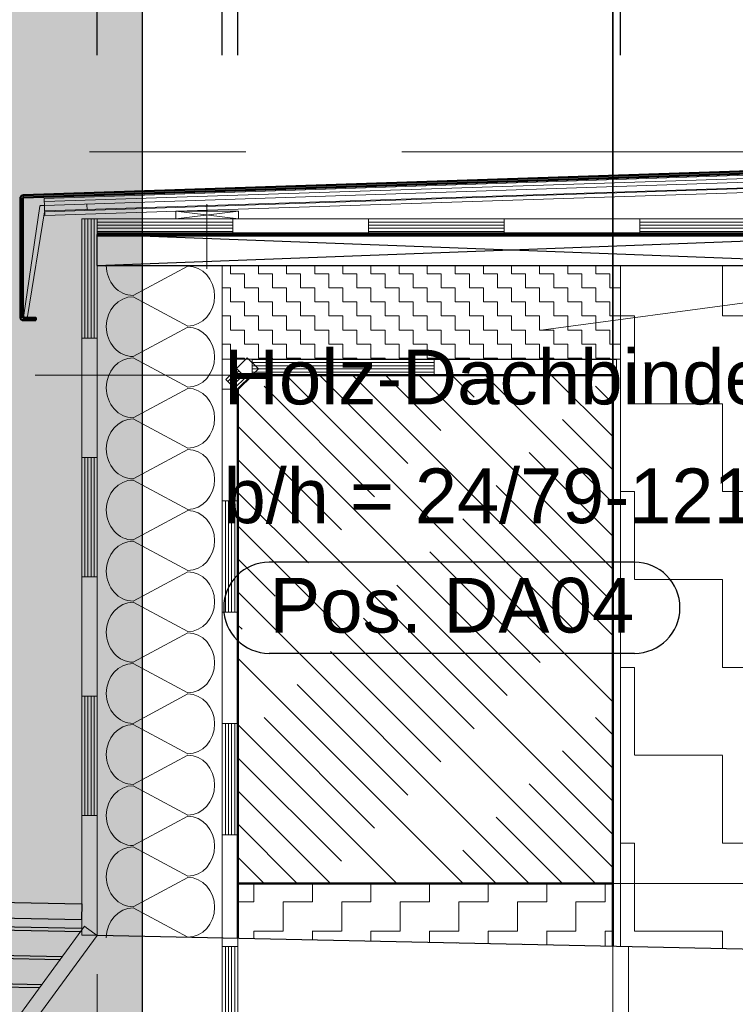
# Model space of a CAD drawing. Header units: metres. Extents: x 1314 to 1415, y -87 to -52.
# Tile 191 of 256: x 1396.8 to 1397.258, y -70.191 to -69.56. Entities that reach past the tile are written whole.
import ezdxf

# ---------------------------------------------------------------- set-up
doc = ezdxf.new("R2010")
doc.units = ezdxf.units.M
doc.header["$PDMODE"] = 65
for name, pattern in [('AUSGEZOGEN', [0]), ('STRICHPUNKT2_S5', [0.5, 0.35, -0.05, 0.05, -0.05]), ('VERDECKT2_S2', [0.15, 0.1, -0.05])]:
    doc.linetypes.add(name, pattern=pattern)
for name, color, linetype, lineweight in [('XR$11$Allgemein', 4, 'AUSGEZOGEN', 13), ('XR$11$Text 1_50', 3, 'AUSGEZOGEN', 18), ('XR$7$Achsen', 4, 'AUSGEZOGEN', 13), ('XR$7$Allgemein', 4, 'AUSGEZOGEN', 13), ('XR$7$Design', 4, 'AUSGEZOGEN', 13), ('XR$7$Heizung', 4, 'AUSGEZOGEN', 13), ('XR$7$Maßlinie 1_100', 7, 'AUSGEZOGEN', 25), ('XR$7$Maßlinie 1_50', 7, 'AUSGEZOGEN', 25), ('XR$7$Muster', 4, 'AUSGEZOGEN', 13), ('XR$7$Wand', 1, 'AUSGEZOGEN', 50)]:
    doc.layers.add(name, color=color, linetype=linetype, lineweight=lineweight)
for name, color, linetype in [('XR$7$_46645', 7, 'Continuous'), ('XR$7$_46646', 7, 'Continuous'), ('XR$7$_46648', 7, 'Continuous')]:
    doc.layers.add(name, color=color, linetype=linetype)
doc.styles.add('ARIAL', font='arial.ttf')
doc.dimstyles.new('DIMSTYLE_31', dxfattribs={"dimtxt": 0.025, "dimasz": 0.02, "dimexe": 0, "dimexo": 1e-06, "dimgap": 0.0125, "dimtad": 2, "dimdec": 1, "dimlfac": 100, "dimrnd": 0.5, "dimzin": 4, "dimdsep": 46, "dimtxsty": 'ARIAL', "dimblk1": 'ALL_ML_KREIS', "dimblk2": 'ALL_ML_KREIS', "dimsah": 1, "dimcen": 0, "dimse1": 1, "dimse2": 1, "dimclrd": 7, "dimclre": 7, "dimclrt": 7, "dimadec": 0, "dimazin": 0, "dimtfac": 1, "dimtdec": 0, "dimtix": 1, "dimtmove": 2, "dimatfit": 3, "dimfxl": 0, "dimtzin": 0, "dimlwd": 0, "dimlwe": 25, "dimarcsym": 0})
doc.dimstyles.new('DIMSTYLE_33', dxfattribs={"dimtxt": 0.035, "dimasz": 0.03, "dimexe": 0, "dimexo": 0, "dimgap": 0.0175, "dimtad": 2, "dimdec": 1, "dimlfac": 100, "dimrnd": 0.5, "dimzin": 4, "dimdsep": 46, "dimtxsty": 'ARIAL', "dimblk1": 'ALL_ML_STRICH', "dimblk2": 'ALL_ML_STRICH', "dimsah": 1, "dimcen": 0, "dimclrd": 3, "dimclre": 3, "dimclrt": 3, "dimadec": 0, "dimazin": 0, "dimtfac": 1, "dimtdec": 0, "dimtix": 1, "dimtmove": 2, "dimatfit": 3, "dimfxl": 0, "dimtvp": 1.2, "dimtzin": 0, "dimlwd": 0, "dimlwe": 25, "dimarcsym": 0})
doc.dimstyles.new('DIMSTYLE_34', dxfattribs={"dimtxt": 0.035, "dimasz": 0.03, "dimexe": 0, "dimexo": 0, "dimgap": 0.0175, "dimtad": 2, "dimdec": 1, "dimlfac": 100, "dimrnd": 0.5, "dimzin": 4, "dimdsep": 46, "dimtxsty": 'ARIAL', "dimblk1": 'ALL_ML_STRICH', "dimblk2": 'ALL_ML_STRICH', "dimsah": 1, "dimcen": 0, "dimclrd": 3, "dimclre": 3, "dimclrt": 3, "dimadec": 0, "dimazin": 0, "dimtfac": 1, "dimtdec": 0, "dimtix": 1, "dimtmove": 2, "dimatfit": 3, "dimfxl": 0, "dimtvp": 1.2, "dimtzin": 0, "dimlwd": 0, "dimlwe": 25, "dimarcsym": 0})
doc.dimstyles.new('DIMSTYLE_35', dxfattribs={"dimtxt": 0.035, "dimasz": 0.03, "dimexe": 0, "dimexo": 0, "dimgap": 0.0175, "dimtad": 2, "dimdec": 1, "dimlfac": 100, "dimrnd": 0.5, "dimzin": 4, "dimdsep": 46, "dimtxsty": 'ARIAL', "dimblk1": 'ALL_ML_STRICH', "dimblk2": 'ALL_ML_STRICH', "dimsah": 1, "dimcen": 0, "dimclrd": 3, "dimclre": 3, "dimclrt": 3, "dimadec": 0, "dimazin": 0, "dimtfac": 1, "dimtdec": 0, "dimtix": 1, "dimtmove": 2, "dimatfit": 3, "dimfxl": 0, "dimtzin": 0, "dimlwd": 0, "dimlwe": 25, "dimarcsym": 0})
doc.dimstyles.new('DIMSTYLE_36', dxfattribs={"dimtxt": 0.035, "dimasz": 0.03, "dimexe": 0, "dimexo": 0, "dimgap": 0.0175, "dimtad": 2, "dimdec": 1, "dimlfac": 100, "dimrnd": 0.5, "dimzin": 4, "dimdsep": 46, "dimtxsty": 'ARIAL', "dimblk1": 'ALL_ML_STRICH', "dimblk2": 'ALL_ML_STRICH', "dimsah": 1, "dimcen": 0, "dimclrd": 3, "dimclre": 3, "dimclrt": 3, "dimadec": 0, "dimazin": 0, "dimtfac": 1, "dimtdec": 0, "dimtix": 1, "dimtmove": 2, "dimatfit": 3, "dimfxl": 0, "dimtzin": 0, "dimlwd": 0, "dimlwe": 25, "dimarcsym": 0})
doc.dimstyles.new('DIMSTYLE_39', dxfattribs={"dimtxt": 0.035, "dimasz": 0.03, "dimexe": 0, "dimexo": 0, "dimgap": 0.0175, "dimtad": 2, "dimdec": 1, "dimlfac": 100, "dimrnd": 1, "dimzin": 4, "dimdsep": 46, "dimtxsty": 'ARIAL', "dimblk1": 'ALL_ML_STRICH', "dimblk2": 'ALL_ML_STRICH', "dimsah": 1, "dimcen": 0, "dimclrd": 3, "dimclre": 3, "dimclrt": 3, "dimadec": 0, "dimazin": 0, "dimtfac": 1, "dimtdec": 0, "dimtix": 1, "dimtmove": 2, "dimatfit": 3, "dimfxl": 0, "dimtzin": 0, "dimlwd": 0, "dimlwe": 25, "dimarcsym": 0})

# ---------------------------------------------------------------- blocks, each defined once
blk = doc.blocks.new('MUSTERELEMENT_119')
at = {"layer": 'XR$7$Design', "color": 4, "linetype": 'AUSGEZOGEN', "lineweight": 13, "transparency": 33554687}
for p, q in [((1396.94584, -69.77675), (1396.94584, -69.77675)), ((1396.95291, -69.78382), (1396.94584, -69.77675)), ((1396.95291, -69.78382), (1396.94584, -69.77675)), ((1396.94601, -69.79073), (1396.93894, -69.78365)), ((1396.93911, -69.79763), (1396.95291, -69.78382)), ((1396.94726, -69.77817), (1396.94726, -69.77817)), ((1396.94867, -69.77958), (1396.94867, -69.77958)), ((1396.9515, -69.78241), (1396.9515, -69.78241)), ((1396.95291, -69.78382), (1396.95291, -69.78382))]:
    blk.add_line(p, q, dxfattribs=at)
for points in [[(1396.93204, -69.79056), (1396.93204, -69.79056), (1396.94584, -69.77675)], [(1396.93911, -69.79763), (1396.93911, -69.79763), (1396.93204, -69.79056)], [(1396.93346, -69.79197), (1396.93346, -69.79197), (1396.94036, -69.78507)], [(1396.93487, -69.79338), (1396.93487, -69.79338), (1396.94177, -69.78648)], [(1396.93628, -69.7948), (1396.93628, -69.7948), (1396.94319, -69.7879)], [(1396.9377, -69.79621), (1396.9377, -69.79621), (1396.9446, -69.78931)]]:
    blk.add_lwpolyline(points, dxfattribs=at)
blk = doc.blocks.new('MUSTERELEMENT_120')
at = {"layer": 'XR$7$Design', "color": 4, "linetype": 'AUSGEZOGEN', "lineweight": 13, "transparency": 33554687}
for p, q in [((1396.94887, -69.77787), (1397.18213, -69.77787)), ((1396.94887, -69.77787), (1396.94887, -69.78787)), ((1397.0655, -69.77787), (1397.0655, -69.78787)), ((1397.18213, -69.77787), (1397.18213, -69.77787)), ((1397.18213, -69.77787), (1397.18213, -69.78787)), ((1397.18213, -69.77787), (1397.18213, -69.78787)), ((1396.94887, -69.77987), (1397.0655, -69.77987)), ((1396.94887, -69.78187), (1397.0655, -69.78187)), ((1396.94887, -69.78387), (1397.0655, -69.78387)), ((1397.18213, -69.77987), (1397.18213, -69.77987)), ((1397.18213, -69.78187), (1397.18213, -69.78187)), ((1397.18213, -69.78387), (1397.18213, -69.78387)), ((1396.94887, -69.78587), (1397.0655, -69.78587)), ((1396.94887, -69.78787), (1397.18213, -69.78787)), ((1397.18213, -69.78587), (1397.18213, -69.78587)), ((1397.18213, -69.78787), (1397.18213, -69.78787))]:
    blk.add_line(p, q, dxfattribs=at)
blk = doc.blocks.new('MUSTERELEMENT_121')
at = {"layer": 'XR$7$Design', "color": 4, "linetype": 'AUSGEZOGEN', "lineweight": 13, "transparency": 33554687}
for p, q in [((1396.84983, -69.68787), (1397.0235, -69.68787)), ((1396.84983, -69.68787), (1396.84983, -69.69787)), ((1396.93666, -69.68787), (1396.93666, -69.69787)), ((1397.0235, -69.68787), (1397.19717, -69.68787)), ((1397.0235, -69.68787), (1397.0235, -69.69787)), ((1397.0235, -69.68787), (1397.0235, -69.69787)), ((1397.11033, -69.68787), (1397.11033, -69.69787)), ((1397.19717, -69.68787), (1397.37083, -69.68787)), ((1397.19717, -69.68787), (1397.19717, -69.69787)), ((1397.19717, -69.68787), (1397.19717, -69.69787)), ((1396.84983, -69.68987), (1396.93666, -69.68987)), ((1396.84983, -69.69187), (1396.93666, -69.69187)), ((1396.84983, -69.69387), (1396.93666, -69.69387)), ((1396.84983, -69.69587), (1396.93666, -69.69587)), ((1397.0235, -69.68987), (1397.11033, -69.68987)), ((1397.0235, -69.69187), (1397.11033, -69.69187)), ((1397.0235, -69.69387), (1397.11033, -69.69387)), ((1397.0235, -69.69587), (1397.11033, -69.69587)), ((1397.19717, -69.68987), (1397.284, -69.68987)), ((1397.19717, -69.69187), (1397.284, -69.69187)), ((1397.19717, -69.69387), (1397.284, -69.69387)), ((1397.19717, -69.69587), (1397.284, -69.69587)), ((1396.84983, -69.69787), (1397.0235, -69.69787)), ((1397.0235, -69.69787), (1397.19717, -69.69787)), ((1397.19717, -69.69787), (1397.37083, -69.69787))]:
    blk.add_line(p, q, dxfattribs=at)
blk = doc.blocks.new('COMPLEXOBJECT_20')
at = {"layer": 'XR$7$_46645', "color": 6, "linetype": 'AUSGEZOGEN', "lineweight": 13, "transparency": 33554687}
blk.add_arc((1396.81655, -69.68359), 0.0005, 142.18209, 159.3289, dxfattribs=at)
at = {"layer": 'XR$7$_46646', "color": 6, "linetype": 'AUSGEZOGEN', "lineweight": 13, "transparency": 33554687}
for p, q in [((1396.81309, -69.67974), (1396.80276, -69.74947)), ((1396.80511, -69.75042), (1396.81608, -69.68341)), ((1396.81602, -69.67931), (1396.81354, -69.67939)), ((1396.80374, -69.75078), (1396.80466, -69.75075))]:
    blk.add_line(p, q, dxfattribs=at)
for centre, radius, start, end in [((1396.81356, -69.67989), 0.0005, 92, 162), ((1396.80371, -69.74978), 0.001, 162, 272), ((1396.80465, -69.75025), 0.0005, 272, 339.3289)]:
    blk.add_arc(centre, radius, start, end, dxfattribs=at)
blk = doc.blocks.new('COMPLEXOBJECT_21')
at = {"layer": 'XR$7$Design', "color": 52, "linetype": 'AUSGEZOGEN', "lineweight": 25, "transparency": 33554687}
for p, q in [((1396.84983, -69.69787), (1397.37083, -69.69787)), ((1396.84983, -69.7177), (1396.84983, -69.69787)), ((1397.37083, -69.7177), (1396.84983, -69.69787)), ((1396.84983, -69.7177), (1397.37083, -69.69787)), ((1396.84983, -69.7177), (1397.37083, -69.7177))]:
    blk.add_line(p, q, dxfattribs=at)
blk = doc.blocks.new('ALL_ML_KREIS')
at = {"color": 0, "linetype": 'ByBlock', "lineweight": -2}
for p, q in [((0, -0.5), (0, 0.5)), ((-1, 0), (0.5, 0))]:
    blk.add_line(p, q, dxfattribs=at)
blk.add_circle((0, 0), 0.15, dxfattribs=at)
blk = doc.blocks.new('*D284')
at = {"layer": 'DEFPOINTS', "color": 7, "linetype": 'AUSGEZOGEN', "lineweight": 25, "transparency": 33554687}
for p in [(1396.8209, -69.67278), (1396.71515, -69.75278), (1396.8209, -69.75278)]:
    blk.add_point(p, dxfattribs=at)
at = {"layer": 'XR$7$Maßlinie 1_100', "color": 7, "linetype": 'AUSGEZOGEN', "lineweight": -2, "transparency": 33554687}
blk.add_line((1396.71515, -69.75278), (1396.71515, -69.67278), dxfattribs=at)
at = {"layer": 'XR$7$Maßlinie 1_100', "color": 7, "linetype": 'AUSGEZOGEN', "lineweight": 25, "transparency": 33554687, "xscale": 0.02, "yscale": 0.02, "zscale": 0.02}
for p, rotation in [((1396.71515, -69.67278), 90), ((1396.71515, -69.75278), 270)]:
    blk.add_blockref('ALL_ML_KREIS', p, dxfattribs=dict(at, rotation=rotation))
at = {"layer": 'XR$7$Maßlinie 1_100', "color": 7, "linetype": 'AUSGEZOGEN', "lineweight": 25, "transparency": 33554687, "insert": (1396.68722, -69.71297), "char_height": 0.025, "width": 0.075, "attachment_point": 5, "rotation": 90, "style": 'ARIAL'}
blk.add_mtext('\\A1;{\\A1;{8\\H0.016500;\\S^ ;}}', dxfattribs=at)
blk = doc.blocks.new('ALL_ML_STRICH')
at = {"color": 0, "linetype": 'ByBlock', "lineweight": -2}
for p, q in [((0, -0.5), (0, 0.5)), ((-0.3, -0.3), (0.3, 0.3)), ((-1, 0), (0.5, 0))]:
    blk.add_line(p, q, dxfattribs=at)
blk = doc.blocks.new('*D286')
at = {"layer": 'DEFPOINTS', "color": 3, "linetype": 'AUSGEZOGEN', "lineweight": 25, "transparency": 33554687}
for p in [(1396.84983, -69.48315), (1396.84983, -69.76815), (1396.92983, -69.77504)]:
    blk.add_point(p, dxfattribs=at)
at = {"layer": 'XR$7$Maßlinie 1_50', "color": 3, "linetype": 'AUSGEZOGEN', "lineweight": -2, "transparency": 33554687}
for p, q in [((1396.84983, -69.58315), (1396.84983, -69.48315)), ((1396.84983, -69.48315), (1396.92983, -69.48315)), ((1396.92983, -69.58315), (1396.92983, -69.48315))]:
    blk.add_line(p, q, dxfattribs=at)
at = {"layer": 'XR$7$Maßlinie 1_50', "color": 3, "linetype": 'AUSGEZOGEN', "lineweight": 25, "transparency": 33554687, "xscale": 0.03, "yscale": 0.03, "zscale": 0.03, "rotation": 180}
blk.add_blockref('ALL_ML_STRICH', (1396.84983, -69.48315), dxfattribs=at)
at = {"layer": 'XR$7$Maßlinie 1_50', "color": 3, "linetype": 'AUSGEZOGEN', "lineweight": 25, "transparency": 33554687, "xscale": 0.03, "yscale": 0.03, "zscale": 0.03}
blk.add_blockref('ALL_ML_STRICH', (1396.92983, -69.48315), dxfattribs=at)
at = {"layer": 'XR$7$Maßlinie 1_50', "color": 3, "linetype": 'AUSGEZOGEN', "lineweight": 25, "transparency": 33554687, "insert": (1396.88956, -69.45506), "char_height": 0.035, "width": 0.105, "attachment_point": 5, "style": 'ARIAL'}
blk.add_mtext('\\A1;{\\A1;{8\\H0.023100;\\S^ ;}}', dxfattribs=at)
blk = doc.blocks.new('*D287')
at = {"layer": 'DEFPOINTS', "color": 3, "linetype": 'AUSGEZOGEN', "lineweight": 25, "transparency": 33554687}
for p in [(1396.92983, -69.48315), (1396.92983, -69.77504), (1396.93983, -69.77504)]:
    blk.add_point(p, dxfattribs=at)
at = {"layer": 'XR$7$Maßlinie 1_50', "color": 3, "linetype": 'AUSGEZOGEN', "lineweight": -2, "transparency": 33554687}
for p, q in [((1396.92983, -69.58315), (1396.92983, -69.48315)), ((1396.92983, -69.48315), (1396.93983, -69.48315)), ((1396.93983, -69.58315), (1396.93983, -69.48315))]:
    blk.add_line(p, q, dxfattribs=at)
at = {"layer": 'XR$7$Maßlinie 1_50', "color": 3, "linetype": 'AUSGEZOGEN', "lineweight": 25, "transparency": 33554687, "xscale": 0.03, "yscale": 0.03, "zscale": 0.03}
blk.add_blockref('ALL_ML_STRICH', (1396.93983, -69.48315), dxfattribs=at)
at = {"layer": 'XR$7$Maßlinie 1_50', "color": 3, "linetype": 'AUSGEZOGEN', "lineweight": 25, "transparency": 33554687, "xscale": 0.03, "yscale": 0.03, "zscale": 0.03, "rotation": 180}
blk.add_blockref('ALL_ML_STRICH', (1396.92983, -69.48315), dxfattribs=at)
at = {"layer": 'XR$7$Maßlinie 1_50', "color": 3, "linetype": 'AUSGEZOGEN', "lineweight": 25, "transparency": 33554687, "insert": (1396.93797, -69.44065), "char_height": 0.035, "width": 0.105, "attachment_point": 5, "style": 'ARIAL'}
blk.add_mtext('\\A1;{\\A1;{1\\H0.023100;\\S^ ;}}', dxfattribs=at)
blk = doc.blocks.new('*D288')
at = {"layer": 'DEFPOINTS', "color": 3, "linetype": 'AUSGEZOGEN', "lineweight": 25, "transparency": 33554687}
for p in [(1396.93983, -69.48315), (1396.93983, -69.77504), (1397.17983, -69.80402)]:
    blk.add_point(p, dxfattribs=at)
at = {"layer": 'XR$7$Maßlinie 1_50', "color": 3, "linetype": 'AUSGEZOGEN', "lineweight": -2, "transparency": 33554687}
for p, q in [((1396.93983, -69.58315), (1396.93983, -69.48315)), ((1396.93983, -69.48315), (1397.17983, -69.48315)), ((1397.17983, -69.58315), (1397.17983, -69.48315))]:
    blk.add_line(p, q, dxfattribs=at)
at = {"layer": 'XR$7$Maßlinie 1_50', "color": 3, "linetype": 'AUSGEZOGEN', "lineweight": 25, "transparency": 33554687, "xscale": 0.03, "yscale": 0.03, "zscale": 0.03, "rotation": 180}
blk.add_blockref('ALL_ML_STRICH', (1396.93983, -69.48315), dxfattribs=at)
at = {"layer": 'XR$7$Maßlinie 1_50', "color": 3, "linetype": 'AUSGEZOGEN', "lineweight": 25, "transparency": 33554687, "xscale": 0.03, "yscale": 0.03, "zscale": 0.03}
blk.add_blockref('ALL_ML_STRICH', (1397.17983, -69.48315), dxfattribs=at)
at = {"layer": 'XR$7$Maßlinie 1_50', "color": 3, "linetype": 'AUSGEZOGEN', "lineweight": 25, "transparency": 33554687, "insert": (1397.05832, -69.45565), "char_height": 0.035, "width": 0.14, "attachment_point": 5, "style": 'ARIAL'}
blk.add_mtext('\\A1;{\\A1;{24\\H0.023100;\\S^ ;}}', dxfattribs=at)
blk = doc.blocks.new('*D289')
at = {"layer": 'DEFPOINTS', "color": 3, "linetype": 'AUSGEZOGEN', "lineweight": 25, "transparency": 33554687}
for p in [(1397.17983, -69.48315), (1397.17983, -69.80402), (1397.18483, -69.80545)]:
    blk.add_point(p, dxfattribs=at)
at = {"layer": 'XR$7$Maßlinie 1_50', "color": 3, "linetype": 'AUSGEZOGEN', "lineweight": -2, "transparency": 33554687}
for p, q in [((1397.17983, -69.58315), (1397.17983, -69.48315)), ((1397.17983, -69.48315), (1397.18483, -69.48315)), ((1397.18483, -69.58315), (1397.18483, -69.48315))]:
    blk.add_line(p, q, dxfattribs=at)
at = {"layer": 'XR$7$Maßlinie 1_50', "color": 3, "linetype": 'AUSGEZOGEN', "lineweight": 25, "transparency": 33554687, "xscale": 0.03, "yscale": 0.03, "zscale": 0.03}
blk.add_blockref('ALL_ML_STRICH', (1397.18483, -69.48315), dxfattribs=at)
at = {"layer": 'XR$7$Maßlinie 1_50', "color": 3, "linetype": 'AUSGEZOGEN', "lineweight": 25, "transparency": 33554687, "xscale": 0.03, "yscale": 0.03, "zscale": 0.03, "rotation": 180}
blk.add_blockref('ALL_ML_STRICH', (1397.17983, -69.48315), dxfattribs=at)
at = {"layer": 'XR$7$Maßlinie 1_50', "color": 3, "linetype": 'AUSGEZOGEN', "lineweight": 25, "transparency": 33554687, "insert": (1397.19791, -69.44006), "char_height": 0.035, "width": 0.105, "attachment_point": 5, "style": 'ARIAL'}
blk.add_mtext('\\A1;{\\A1;{0\\H0.023100;\\S5^ ;}}', dxfattribs=at)
blk = doc.blocks.new('*D290')
at = {"layer": 'DEFPOINTS', "color": 3, "linetype": 'AUSGEZOGEN', "lineweight": 25, "transparency": 33554687}
for p in [(1397.18483, -69.48315), (1397.34483, -69.71787), (1397.18483, -69.80545)]:
    blk.add_point(p, dxfattribs=at)
at = {"layer": 'XR$7$Maßlinie 1_50', "color": 3, "linetype": 'AUSGEZOGEN', "lineweight": -2, "transparency": 33554687}
for p, q in [((1397.18483, -69.58315), (1397.18483, -69.48315)), ((1397.18483, -69.48315), (1397.34483, -69.48315)), ((1397.34483, -69.58315), (1397.34483, -69.48315))]:
    blk.add_line(p, q, dxfattribs=at)
at = {"layer": 'XR$7$Maßlinie 1_50', "color": 3, "linetype": 'AUSGEZOGEN', "lineweight": 25, "transparency": 33554687, "xscale": 0.03, "yscale": 0.03, "zscale": 0.03, "rotation": 180}
blk.add_blockref('ALL_ML_STRICH', (1397.18483, -69.48315), dxfattribs=at)
at = {"layer": 'XR$7$Maßlinie 1_50', "color": 3, "linetype": 'AUSGEZOGEN', "lineweight": 25, "transparency": 33554687, "xscale": 0.03, "yscale": 0.03, "zscale": 0.03}
blk.add_blockref('ALL_ML_STRICH', (1397.34483, -69.48315), dxfattribs=at)
at = {"layer": 'XR$7$Maßlinie 1_50', "color": 3, "linetype": 'AUSGEZOGEN', "lineweight": 25, "transparency": 33554687, "insert": (1397.26326, -69.45506), "char_height": 0.035, "width": 0.14, "attachment_point": 5, "style": 'ARIAL'}
blk.add_mtext('\\A1;{\\A1;{16\\H0.023100;\\S^ ;}}', dxfattribs=at)
blk = doc.blocks.new('MUSTERELEMENT_122')
at = {"layer": 'XR$7$Design', "color": 4, "linetype": 'AUSGEZOGEN', "lineweight": 13, "transparency": 33554687}
for p, q in [((1396.92983, -69.93953), (1396.92983, -69.79691)), ((1396.92983, -69.79691), (1396.92983, -69.79691)), ((1396.93983, -69.79691), (1396.92983, -69.79691)), ((1396.93983, -69.79691), (1396.92983, -69.79691)), ((1396.93183, -69.79691), (1396.93183, -69.79691)), ((1396.93383, -69.79691), (1396.93383, -69.79691)), ((1396.93583, -69.79691), (1396.93583, -69.79691)), ((1396.93783, -69.79691), (1396.93783, -69.79691)), ((1396.93983, -69.93953), (1396.93983, -69.79691)), ((1396.93983, -69.79691), (1396.93983, -69.79691)), ((1396.93983, -69.86822), (1396.92983, -69.86822)), ((1396.93183, -69.93953), (1396.93183, -69.86822)), ((1396.93383, -69.93953), (1396.93383, -69.86822)), ((1396.93583, -69.93953), (1396.93583, -69.86822)), ((1396.93783, -69.93953), (1396.93783, -69.86822)), ((1396.92983, -70.08216), (1396.92983, -69.93953)), ((1396.93983, -69.93953), (1396.92983, -69.93953)), ((1396.93983, -69.93953), (1396.92983, -69.93953)), ((1396.93983, -70.08216), (1396.93983, -69.93953)), ((1396.93983, -70.01085), (1396.92983, -70.01085)), ((1396.93183, -70.08216), (1396.93183, -70.01085)), ((1396.93383, -70.08216), (1396.93383, -70.01085)), ((1396.93583, -70.08216), (1396.93583, -70.01085)), ((1396.93783, -70.08216), (1396.93783, -70.01085)), ((1396.92983, -70.22479), (1396.92983, -70.08216)), ((1396.93983, -70.08216), (1396.92983, -70.08216)), ((1396.93983, -70.08216), (1396.92983, -70.08216)), ((1396.93983, -70.22479), (1396.93983, -70.08216)), ((1396.93983, -70.15347), (1396.92983, -70.15347)), ((1396.93183, -70.22479), (1396.93183, -70.15347)), ((1396.93383, -70.22479), (1396.93383, -70.15347)), ((1396.93583, -70.22479), (1396.93583, -70.15347)), ((1396.93783, -70.22479), (1396.93783, -70.15347)), ((1396.93983, -70.22479), (1396.92983, -70.22479))]:
    blk.add_line(p, q, dxfattribs=at)
blk = doc.blocks.new('MUSTERELEMENT_124')
at = {"layer": 'XR$7$Design', "color": 4, "linetype": 'AUSGEZOGEN', "lineweight": 13, "transparency": 33554687}
for p, q in [((1396.74403, -70.27374), (1396.84162, -70.14056)), ((1396.84162, -70.14056), (1396.84162, -70.14056)), ((1396.84324, -70.14174), (1396.84324, -70.14174)), ((1396.84485, -70.14292), (1396.84485, -70.14292)), ((1396.84807, -70.14529), (1396.84807, -70.14529)), ((1396.74564, -70.27492), (1396.79444, -70.20833)), ((1396.74725, -70.2761), (1396.79605, -70.20951)), ((1396.74887, -70.27728), (1396.79766, -70.21069)), ((1396.75048, -70.27846), (1396.79928, -70.21188)), ((1396.80089, -70.21306), (1396.79282, -70.20715)), ((1396.75209, -70.27965), (1396.74403, -70.27374))]:
    blk.add_line(p, q, dxfattribs=at)
for points in [[(1396.84969, -70.14647), (1396.84295, -70.14153), (1396.84162, -70.14056)], [(1396.84969, -70.14647), (1396.84295, -70.14153), (1396.84162, -70.14056)], [(1396.75209, -70.27965), (1396.84969, -70.14647), (1396.84969, -70.14647)]]:
    blk.add_lwpolyline(points, dxfattribs=at)
blk = doc.blocks.new('MUSTERELEMENT_125')
at = {"layer": 'XR$7$Design', "color": 4, "linetype": 'AUSGEZOGEN', "lineweight": 13, "transparency": 33554687}
for p, q in [((1396.83983, -69.68787), (1396.83983, -69.84065)), ((1396.83983, -69.68787), (1396.84983, -69.68787)), ((1396.84183, -69.68787), (1396.84183, -69.76426)), ((1396.84383, -69.68787), (1396.84383, -69.76426)), ((1396.84583, -69.68787), (1396.84583, -69.76426)), ((1396.84783, -69.68787), (1396.84783, -69.76426)), ((1396.84983, -69.68787), (1396.84983, -69.84065)), ((1396.83983, -69.76426), (1396.84983, -69.76426)), ((1396.83983, -69.84065), (1396.83983, -69.99343)), ((1396.83983, -69.84065), (1396.84983, -69.84065)), ((1396.83983, -69.84065), (1396.84983, -69.84065)), ((1396.84183, -69.84065), (1396.84183, -69.91704)), ((1396.84383, -69.84065), (1396.84383, -69.91704)), ((1396.84583, -69.84065), (1396.84583, -69.91704)), ((1396.84783, -69.84065), (1396.84783, -69.91704)), ((1396.84983, -69.84065), (1396.84983, -69.99343)), ((1396.83983, -69.91704), (1396.84983, -69.91704)), ((1396.83983, -69.99343), (1396.83983, -70.1462)), ((1396.83983, -69.99343), (1396.84983, -69.99343)), ((1396.83983, -69.99343), (1396.84983, -69.99343)), ((1396.84183, -69.99343), (1396.84183, -70.06981)), ((1396.84383, -69.99343), (1396.84383, -70.06981)), ((1396.84583, -69.99343), (1396.84583, -70.06981)), ((1396.84783, -69.99343), (1396.84783, -70.06981)), ((1396.84983, -69.99343), (1396.84983, -70.1462)), ((1396.83983, -70.06981), (1396.84983, -70.06981)), ((1396.83983, -70.1462), (1396.83983, -70.1462)), ((1396.83983, -70.1462), (1396.84983, -70.1462)), ((1396.83983, -70.1462), (1396.84983, -70.1462)), ((1396.84183, -70.1462), (1396.84183, -70.1462)), ((1396.84383, -70.1462), (1396.84383, -70.1462)), ((1396.84583, -70.1462), (1396.84583, -70.1462)), ((1396.84783, -70.1462), (1396.84783, -70.1462)), ((1396.84983, -70.1462), (1396.84983, -70.1462))]:
    blk.add_line(p, q, dxfattribs=at)
blk = doc.blocks.new('*D313')
at = {"layer": 'DEFPOINTS', "color": 7, "linetype": 'AUSGEZOGEN', "lineweight": 25, "transparency": 33554687}
for p in [(1396.93983, -70.11317), (1396.93983, -70.48317), (1397.78873, -70.48317)]:
    blk.add_point(p, dxfattribs=at)
at = {"layer": 'XR$7$Maßlinie 1_100', "color": 7, "linetype": 'AUSGEZOGEN', "lineweight": -2, "transparency": 33554687}
blk.add_line((1397.78873, -70.48317), (1397.78873, -70.11317), dxfattribs=at)
at = {"layer": 'XR$7$Maßlinie 1_100', "color": 7, "linetype": 'AUSGEZOGEN', "lineweight": 25, "transparency": 33554687, "xscale": 0.02, "yscale": 0.02, "zscale": 0.02}
for p, rotation in [((1397.78873, -70.11317), 90), ((1397.78873, -70.48317), 270)]:
    blk.add_blockref('ALL_ML_KREIS', p, dxfattribs=dict(at, rotation=rotation))
at = {"layer": 'XR$7$Maßlinie 1_100', "color": 7, "linetype": 'AUSGEZOGEN', "lineweight": 25, "transparency": 33554687, "insert": (1397.76079, -70.2993), "char_height": 0.025, "width": 0.1, "attachment_point": 5, "rotation": 90, "style": 'ARIAL'}
blk.add_mtext('\\A1;{\\A1;{37\\H0.016500;\\S^ ;}}', dxfattribs=at)
blk = doc.blocks.new('*D314')
at = {"layer": 'DEFPOINTS', "color": 3, "linetype": 'AUSGEZOGEN', "lineweight": 25, "transparency": 33554687}
for p in [(1397.16849, -69.78787), (1397.17983, -70.48783), (1397.8567, -70.48783)]:
    blk.add_point(p, dxfattribs=at)
at = {"layer": 'XR$7$Maßlinie 1_50', "color": 3, "linetype": 'AUSGEZOGEN', "lineweight": -2, "transparency": 33554687}
for p, q in [((1397.51318, -69.78787), (1397.8567, -69.78787)), ((1397.8567, -70.48783), (1397.8567, -69.78787)), ((1397.47318, -70.48783), (1397.8567, -70.48783))]:
    blk.add_line(p, q, dxfattribs=at)
at = {"layer": 'XR$7$Maßlinie 1_50', "color": 3, "linetype": 'AUSGEZOGEN', "lineweight": 25, "transparency": 33554687, "xscale": 0.03, "yscale": 0.03, "zscale": 0.03}
for p, rotation in [((1397.8567, -69.78787), 90), ((1397.8567, -70.48783), 270)]:
    blk.add_blockref('ALL_ML_STRICH', p, dxfattribs=dict(at, rotation=rotation))
at = {"layer": 'XR$7$Maßlinie 1_50', "color": 3, "linetype": 'AUSGEZOGEN', "lineweight": 25, "transparency": 33554687, "insert": (1397.8286, -70.02937), "char_height": 0.035, "width": 0.14, "attachment_point": 5, "rotation": 90, "style": 'ARIAL'}
blk.add_mtext('\\A1;{\\A1;{70\\H0.023100;\\S^ ;}}', dxfattribs=at)
blk = doc.blocks.new('MUSTERELEMENT_130')
at = {"layer": 'XR$7$Muster', "color": 52, "linetype": 'AUSGEZOGEN', "lineweight": 13, "transparency": 33554687}
for p, q in [((1396.87274, -69.73687), (1396.90774, -69.71809)), ((1396.90774, -69.75643), (1396.87274, -69.73765)), ((1396.87274, -69.77599), (1396.90774, -69.75721)), ((1396.90774, -69.79555), (1396.87274, -69.77677)), ((1396.87274, -69.81511), (1396.90774, -69.79633)), ((1396.90774, -69.83467), (1396.87274, -69.81589)), ((1396.87274, -69.85423), (1396.90774, -69.83545)), ((1396.90774, -69.87379), (1396.87274, -69.85502)), ((1396.87274, -69.89335), (1396.90774, -69.87458)), ((1396.90774, -69.91291), (1396.87274, -69.89414)), ((1396.87274, -69.93247), (1396.90774, -69.9137)), ((1396.90774, -69.95203), (1396.87274, -69.93326)), ((1396.87274, -69.9716), (1396.90774, -69.95282)), ((1396.90774, -69.99116), (1396.87274, -69.97238)), ((1396.87274, -70.01072), (1396.90774, -69.99194)), ((1396.90774, -70.03028), (1396.87274, -70.0115)), ((1396.87274, -70.04984), (1396.90774, -70.03106)), ((1396.90774, -70.0694), (1396.87274, -70.05062)), ((1396.87274, -70.08896), (1396.90774, -70.07018)), ((1396.90774, -70.10852), (1396.87274, -70.08974)), ((1396.87274, -70.12808), (1396.90774, -70.1093)), ((1396.90774, -70.14764), (1396.87274, -70.12886))]:
    blk.add_line(p, q, dxfattribs=at)
for centre, start_param, end_param in [((1396.87274, -69.7177), 1.570796, 3.141593), ((1396.90774, -69.73726), 3.141593, 6.283185), ((1396.87274, -69.75682), 0, 1.570796), ((1396.87274, -69.75682), 1.570796, 3.141593), ((1396.90774, -69.77638), 3.141593, 6.283185), ((1396.87274, -69.79594), 0, 1.570796), ((1396.87274, -69.79594), 1.570796, 3.141593), ((1396.90774, -69.8155), 3.141593, 6.283185), ((1396.87274, -69.83506), 0, 1.570796), ((1396.87274, -69.83506), 1.570796, 3.141593), ((1396.90774, -69.85462), 3.141593, 6.283185), ((1396.87274, -69.87418), 0, 1.570796), ((1396.87274, -69.87418), 1.570796, 3.141593), ((1396.90774, -69.89374), 3.141593, 6.283185), ((1396.87274, -69.91331), 0, 1.570796), ((1396.87274, -69.91331), 1.570796, 3.141593), ((1396.90774, -69.93287), 3.141593, 6.283185), ((1396.87274, -69.95243), 0, 1.570796), ((1396.87274, -69.95243), 1.570796, 3.141593), ((1396.90774, -69.97199), 3.141593, 6.283185), ((1396.87274, -69.99155), 0, 1.570796), ((1396.87274, -69.99155), 1.570796, 3.141593), ((1396.90774, -70.01111), 3.141593, 6.283185), ((1396.87274, -70.03067), 0, 1.570796), ((1396.87274, -70.03067), 1.570796, 3.141593), ((1396.90774, -70.05023), 3.141593, 6.283185), ((1396.87274, -70.06979), 0, 1.570796), ((1396.87274, -70.06979), 1.570796, 3.141593), ((1396.90774, -70.08935), 3.141593, 6.283185), ((1396.87274, -70.10891), 0, 1.570796), ((1396.87274, -70.10891), 1.570796, 3.141593), ((1396.90774, -70.12847), 3.141593, 6.283185), ((1396.87274, -70.14803), 0, 1.570796)]:
    blk.add_ellipse(centre, major_axis=(0, 0.01917), ratio=0.894664, start_param=start_param, end_param=end_param, dxfattribs=at)

msp = doc.modelspace()

# ---------------------------------------------------------------- hatches: boundary and pattern name
at = {"layer": 'XR$11$Allgemein', "linetype": 'AUSGEZOGEN', "lineweight": 25, "transparency": 33554687}
h = msp.add_hatch(color=8, dxfattribs=at)
h.paths.add_polyline_path([(1396.87863, -71.31214), (1396.87863, -69.3701), (1396.47863, -69.3701), (1396.47863, -71.31214)])
h.paths.add_polyline_path([(1396.60789, -69.53779), (1396.61, -69.53914), (1396.61172, -69.54096), (1396.61293, -69.54316), (1396.61355, -69.54559), (1396.61355, -69.54809), (1396.61293, -69.55052), (1396.61172, -69.55272), (1396.61, -69.55455), (1396.60789, -69.55589), (1396.6055, -69.55666), (1396.603, -69.55682), (1396.60054, -69.55635), (1396.59827, -69.55528), (1396.59634, -69.55369), (1396.59487, -69.55166), (1396.59394, -69.54933), (1396.59363, -69.54684), (1396.59394, -69.54435), (1396.59487, -69.54202), (1396.59634, -69.54), (1396.59827, -69.5384), (1396.60054, -69.53733), (1396.603, -69.53686), (1396.6055, -69.53702)], flags=16)
h.paths.add_polyline_path([(1396.59827, -69.96832), (1396.60054, -69.96726), (1396.603, -69.96679), (1396.6055, -69.96694), (1396.60789, -69.96772), (1396.61, -69.96906), (1396.61172, -69.97089), (1396.61293, -69.97309), (1396.61355, -69.97551), (1396.61355, -69.97802), (1396.61293, -69.98045), (1396.61172, -69.98264), (1396.61, -69.98447), (1396.60789, -69.98581), (1396.6055, -69.98659), (1396.603, -69.98675), (1396.60054, -69.98628), (1396.59827, -69.98521), (1396.59634, -69.98361), (1396.59487, -69.98158), (1396.59394, -69.97925), (1396.59363, -69.97677), (1396.59394, -69.97428), (1396.59487, -69.97195), (1396.59634, -69.96992)], flags=16)
at = {"layer": 'XR$7$Allgemein', "linetype": 'AUSGEZOGEN', "lineweight": 50, "transparency": 33554687}
msp.add_hatch(color=252, dxfattribs=at).paths.add_polyline_path([(1396.80207, -69.75078), (1396.80207, -69.69143), (1396.80057, -69.69143), (1396.80057, -69.75078), (1396.80058, -69.75088), (1396.80058, -69.75098), (1396.8006, -69.75108), (1396.80061, -69.75118), (1396.80064, -69.75128), (1396.80066, -69.75138), (1396.8007, -69.75148), (1396.80073, -69.75157), (1396.80078, -69.75166), (1396.80082, -69.75175), (1396.80088, -69.75184), (1396.80093, -69.75192), (1396.80099, -69.752), (1396.80106, -69.75208), (1396.80112, -69.75216), (1396.80119, -69.75223), (1396.80127, -69.7523), (1396.80135, -69.75236), (1396.80143, -69.75242), (1396.80151, -69.75248), (1396.8016, -69.75253), (1396.80169, -69.75258), (1396.80178, -69.75262), (1396.80188, -69.75266), (1396.80197, -69.75269), (1396.80207, -69.75272), (1396.80217, -69.75274), (1396.80227, -69.75276), (1396.80237, -69.75277), (1396.80247, -69.75278), (1396.80257, -69.75278), (1396.81057, -69.75278), (1396.81057, -69.75128)])
at = {"layer": 'XR$7$Heizung', "linetype": 'AUSGEZOGEN', "lineweight": 25, "transparency": 33554687}
for points in [[(1397.17983, -69.6611), (1397.37529, -69.65532), (1397.37539, -69.65531), (1397.37548, -69.6553), (1397.37558, -69.65529), (1397.37568, -69.65527), (1397.37577, -69.65524), (1397.37586, -69.65522), (1397.37596, -69.65518), (1397.37605, -69.65514), (1397.3761, -69.65512), (1397.37572, -69.65361), (1397.37547, -69.65375), (1397.37545, -69.65377), (1397.37543, -69.65378), (1397.3754, -69.65379), (1397.37538, -69.6538), (1397.37536, -69.6538), (1397.37533, -69.65381), (1397.37531, -69.65381), (1397.37529, -69.65382), (1397.37526, -69.65382), (1397.37524, -69.65382), (1397.17983, -69.6596)], [(1396.85486, -69.67245), (1397.17983, -69.6611), (1397.17983, -69.6596), (1396.85599, -69.67091)], [(1396.80256, -69.67427), (1396.85486, -69.67245), (1396.85599, -69.67091), (1396.8025, -69.67277), (1396.8024, -69.67278), (1396.8023, -69.67279), (1396.8022, -69.67281), (1396.8021, -69.67283), (1396.802, -69.67286), (1396.8019, -69.67289), (1396.80181, -69.67293), (1396.80171, -69.67297), (1396.80162, -69.67301), (1396.80153, -69.67306), (1396.80145, -69.67312), (1396.80136, -69.67318), (1396.80128, -69.67324), (1396.80121, -69.67331), (1396.80113, -69.67338), (1396.80106, -69.67346), (1396.801, -69.67354), (1396.80094, -69.67362), (1396.80088, -69.67371), (1396.80083, -69.67379), (1396.80078, -69.67388), (1396.80074, -69.67398), (1396.8007, -69.67407), (1396.80067, -69.67417), (1396.80064, -69.67427), (1396.80061, -69.67437), (1396.8006, -69.67447), (1396.80058, -69.67457), (1396.80058, -69.67467), (1396.80057, -69.67477), (1396.80057, -69.69143), (1396.80207, -69.69143), (1396.80207, -69.67477), (1396.80207, -69.67475), (1396.80208, -69.67472), (1396.80208, -69.6747), (1396.80208, -69.67467), (1396.80209, -69.67465), (1396.8021, -69.67462), (1396.8021, -69.6746), (1396.80211, -69.67457), (1396.80212, -69.67455), (1396.80214, -69.67453), (1396.80215, -69.67451), (1396.80216, -69.67448), (1396.80218, -69.67446), (1396.8022, -69.67444), (1396.80221, -69.67443), (1396.80223, -69.67441), (1396.80225, -69.67439), (1396.80227, -69.67437), (1396.80229, -69.67436), (1396.80231, -69.67435), (1396.80234, -69.67433), (1396.80236, -69.67432), (1396.80238, -69.67431), (1396.80241, -69.6743), (1396.80243, -69.67429), (1396.80245, -69.67429), (1396.80248, -69.67428), (1396.8025, -69.67428), (1396.80253, -69.67427)]]:
    msp.add_hatch(color=252, dxfattribs=at).paths.add_polyline_path(points)
at = {"layer": 'XR$7$Muster', "linetype": 'AUSGEZOGEN', "lineweight": 13, "transparency": 33554687}
h = msp.add_hatch(dxfattribs=at)
h.set_pattern_fill('MUSTER', color=4, scale=0.05625, style=0, pattern_type=2)
h.set_pattern_definition([(0, (0.1125, 0.1125), (0.05625, 0.05625), [0.05625, -0.05625]), (90, (0.1125, 0.1125), (-0.05625, 0.05625), [0.05625, -0.05625])])
h.paths.add_polyline_path([(1397.18483, -70.15359), (1397.34483, -70.15701), (1397.34483, -69.71787), (1397.18483, -69.71787)], flags=0)
h = msp.add_hatch(dxfattribs=at)
h.set_pattern_fill('SCHRAFFUR_7', color=4, scale=0.01, angle=90, style=0, pattern_type=2)
h.set_pattern_definition([(135, (0, 0), (-0.02121320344, -0.02121320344), []), (135, (-0.010607, -0.010607), (-0.02121320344, -0.02121320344), [0.1, -0.05])])
h.paths.add_polyline_path([(1397.17983, -70.11317), (1397.17983, -69.78787), (1396.94887, -69.78787), (1396.93983, -69.79691), (1396.93983, -70.18967), (1396.93983, -70.18967), (1396.93983, -70.14834), (1397.17983, -70.15348), (1397.17983, -70.1533), (1396.93983, -70.14829), (1396.93983, -70.11317)], flags=0)
h = msp.add_hatch(dxfattribs=at)
h.set_pattern_fill('MUSTER', color=4, scale=0.01875, angle=90, style=0, pattern_type=2)
h.set_pattern_definition([(90, (-0.0375, 0.0375), (-0.01875, 0.01875), [0.01875, -0.01875]), (180, (-0.0375, 0.0375), (-0.01875, -0.01875), [0.01875, -0.01875])])
h.paths.add_polyline_path([(1397.17983, -70.1533), (1397.17983, -70.11317), (1396.93983, -70.11317), (1396.93983, -70.14829)], flags=0)
at = {"layer": 'XR$7$Wand', "linetype": 'AUSGEZOGEN', "lineweight": 13, "transparency": 33554687}
h = msp.add_hatch(dxfattribs=at)
h.set_pattern_fill('MUSTER', color=4, scale=0.009, style=0, pattern_type=2)
h.set_pattern_definition([(0, (0.018, 0.018), (0.009, 0.009), [0.009, -0.009]), (90, (0.018, 0.018), (-0.009, 0.009), [0.009, -0.009])])
h.paths.add_polyline_path([(1397.18483, -69.7177), (1396.92983, -69.7177), (1396.92983, -69.7777), (1397.18483, -69.7777)], flags=0)

# ---------------------------------------------------------------- linework, layer by layer
at = {"layer": 'XR$11$Allgemein', "color": 4, "linetype": 'AUSGEZOGEN', "lineweight": 25, "transparency": 33554687}
msp.add_line((1396.87863, -69.3701), (1396.87863, -71.31214), dxfattribs=at)
at = {"layer": 'XR$11$Text 1_50', "color": 7, "linetype": 'AUSGEZOGEN', "lineweight": 25, "transparency": 33554687}
for p, q in [((1397.19365, -69.90761), (1396.95992, -69.90761)), ((1397.19365, -69.96594), (1396.95992, -69.96594))]:
    msp.add_line(p, q, dxfattribs=at)
for centre, start, end in [((1396.95992, -69.93677), 90, 270), ((1397.19365, -69.93677), 270, 90)]:
    msp.add_arc(centre, 0.02917, start, end, dxfattribs=at)
at = {"layer": 'XR$7$_46645', "color": 6, "linetype": 'AUSGEZOGEN', "lineweight": 13, "transparency": 33554687}
for p, q in [((1397.38893, -69.65785), (1396.81593, -69.67681)), ((1397.38902, -69.66034), (1396.81602, -69.67931)), ((1397.38915, -69.66434), (1396.81616, -69.6833)), ((1396.84332, -69.68236), (1396.84318, -69.67836))]:
    msp.add_line(p, q, dxfattribs=at)
at = {"layer": 'XR$7$_46646', "color": 6, "linetype": 'AUSGEZOGEN', "lineweight": 13, "transparency": 33554687}
for p, q in [((1397.38886, -69.65585), (1396.81586, -69.67481)), ((1397.38914, -69.66384), (1396.81614, -69.6828)), ((1397.38924, -69.66684), (1396.81624, -69.6858)), ((1396.81624, -69.6858), (1396.81586, -69.67481)), ((1396.94017, -69.68787), (1396.90017, -69.68287)), ((1396.90017, -69.68787), (1396.94017, -69.68287))]:
    msp.add_line(p, q, dxfattribs=at)
msp.add_lwpolyline([(1396.94017, -69.68787), (1396.90017, -69.68787), (1396.90017, -69.68287), (1396.94017, -69.68287), (1396.94017, -69.68787)], close=True, dxfattribs=at)
at = {"layer": 'XR$7$_46648', "color": 2, "linetype": 'AUSGEZOGEN', "lineweight": 13, "transparency": 33554687}
msp.add_line((1396.92, -69.6784), (1396.92, -69.71992), dxfattribs=at)
at = {"layer": 'XR$7$Achsen', "color": 4, "linetype": 'STRICHPUNKT2_S5', "lineweight": 35, "transparency": 33554687}
msp.add_line((1397.17983, -69.78787), (1397.17983, -69.36997), dxfattribs=at)
at = {"layer": 'XR$7$Allgemein', "color": 1, "linetype": 'AUSGEZOGEN', "lineweight": 50, "transparency": 33554687}
for p, q in [((1397.37524, -69.65382), (1396.8025, -69.67277)), ((1396.80256, -69.67427), (1397.37529, -69.65532)), ((1396.80057, -69.67477), (1396.80057, -69.75078)), ((1396.80207, -69.75078), (1396.80207, -69.67477)), ((1396.80257, -69.75278), (1396.81057, -69.75278))]:
    msp.add_line(p, q, dxfattribs=at)
at = {"layer": 'XR$7$Allgemein', "color": 4, "linetype": 'AUSGEZOGEN', "lineweight": 25, "transparency": 33554687}
for p, q in [((1396.58989, -70.12104), (1396.83983, -70.12626)), ((1396.83983, -70.12626), (1396.83962, -70.13626)), ((1396.58968, -70.13104), (1396.83983, -70.13626)), ((1396.58994, -70.13669), (1396.83983, -70.14191)), ((1396.5899, -70.13869), (1396.83983, -70.14391)), ((1397.63374, -70.1632), (1396.83983, -70.1462)), ((1396.58963, -70.15494), (1396.82766, -70.15991)), ((1396.58959, -70.15694), (1396.82622, -70.16188)), ((1396.58932, -70.17318), (1396.81449, -70.17788)), ((1396.58928, -70.17518), (1396.81305, -70.17985))]:
    msp.add_line(p, q, dxfattribs=at)
at = {"layer": 'XR$7$Allgemein', "color": 4, "linetype": 'AUSGEZOGEN', "lineweight": 13, "transparency": 33554687}
for p, q in [((1396.83983, -70.12626), (1396.83983, -70.14626)), ((1396.84969, -70.14647), (1396.84969, -70.1465))]:
    msp.add_line(p, q, dxfattribs=at)
at = {"layer": 'XR$7$Allgemein', "color": 1, "linetype": 'AUSGEZOGEN', "lineweight": 50, "transparency": 33554687}
msp.add_lwpolyline([(1396.81057, -69.75278), (1396.81057, -69.75128), (1396.80257, -69.75128)], dxfattribs=at)
for centre, radius, start, end in [((1396.80257, -69.67477), 0.002, 92, 180), ((1396.80257, -69.67477), 0.0005, 92, 180), ((1396.80257, -69.75078), 0.002, 180, 270), ((1396.80257, -69.75078), 0.0005, 180, 270)]:
    msp.add_arc(centre, radius, start, end, dxfattribs=at)
at = {"layer": 'XR$7$Design', "color": 52, "linetype": 'AUSGEZOGEN', "lineweight": 140, "transparency": 33554687}
msp.add_line((1396.84983, -69.69787), (1397.37083, -69.69787), dxfattribs=at)
msp.add_lwpolyline([(1396.84983, -69.69787), (1396.84983, -69.69787)], close=True, dxfattribs=at)
at = {"layer": 'XR$7$Maßlinie 1_50', "color": 3, "linetype": 'STRICHPUNKT2_S5', "lineweight": 13, "transparency": 33554687}
for p, q in [((1397.39487, -69.64502), (1395.54158, -69.64502)), ((1395.5101, -69.78787), (1396.98504, -69.78787)), ((1397.17983, -70.11317), (1397.80779, -70.11318)), ((1397.17983, -70.11317), (1397.80583, -70.11318))]:
    msp.add_line(p, q, dxfattribs=at)
at = {"layer": 'XR$7$Muster', "color": 4, "linetype": 'AUSGEZOGEN', "lineweight": 13, "transparency": 33554687}
for p, q in [((1396.92984, -70.14813), (1396.92984, -69.7177)), ((1397.18483, -70.15359), (1397.18483, -69.7177))]:
    msp.add_line(p, q, dxfattribs=at)
at = {"layer": 'XR$7$Wand', "color": 4, "linetype": 'AUSGEZOGEN', "lineweight": 13, "transparency": 33554687}
for p, q in [((1396.84984, -70.14642), (1396.84984, -69.7177)), ((1396.92984, -69.7177), (1397.18483, -69.7177)), ((1397.45836, -69.71583), (1397.13545, -69.7588)), ((1396.92984, -69.7777), (1397.18483, -69.7777))]:
    msp.add_line(p, q, dxfattribs=at)
at = {"layer": 'XR$7$Wand', "color": 1, "linetype": 'AUSGEZOGEN', "lineweight": 50, "transparency": 33554687}
for p, q in [((1396.93983, -69.79691), (1396.94887, -69.78787)), ((1396.94887, -69.78787), (1397.17983, -69.78787)), ((1397.17983, -70.15348), (1397.17983, -69.78787)), ((1396.93983, -70.14834), (1396.93983, -69.79691)), ((1396.93983, -70.11317), (1397.17983, -70.11317)), ((1396.93983, -70.14829), (1396.93983, -70.11317)), ((1397.17983, -70.1533), (1397.17983, -70.11317))]:
    msp.add_line(p, q, dxfattribs=at)
at = {"layer": 'XR$7$Wand', "color": 3, "linetype": 'VERDECKT2_S2', "lineweight": 13, "transparency": 33554687}
for p, q in [((1396.84983, -70.27133), (1396.84969, -70.1465)), ((1396.93983, -70.27146), (1396.93983, -70.14654)), ((1397.17983, -70.1533), (1397.17983, -70.27822)), ((1397.18985, -70.15351), (1397.18985, -70.27843))]:
    msp.add_line(p, q, dxfattribs=at)

# ---------------------------------------------------------------- block references
at = {"layer": 'XR$7$_46646', "color": 6, "linetype": 'AUSGEZOGEN', "lineweight": 13, "transparency": 33554687}
msp.add_blockref('COMPLEXOBJECT_20', (0, 0), dxfattribs=at)
at = {"layer": 'XR$7$Design', "color": 4, "linetype": 'AUSGEZOGEN', "lineweight": 13, "transparency": 33554687}
for name in ['MUSTERELEMENT_125', 'MUSTERELEMENT_121', 'MUSTERELEMENT_119', 'MUSTERELEMENT_120', 'MUSTERELEMENT_122', 'MUSTERELEMENT_124']:
    msp.add_blockref(name, (0, 0), dxfattribs=at)
at = {"layer": 'XR$7$Design', "color": 52, "linetype": 'AUSGEZOGEN', "lineweight": 25, "transparency": 33554687}
msp.add_blockref('COMPLEXOBJECT_21', (0, 0), dxfattribs=at)
at = {"layer": 'XR$7$Muster', "color": 52, "linetype": 'AUSGEZOGEN', "lineweight": 13, "transparency": 33554687}
msp.add_blockref('MUSTERELEMENT_130', (0, 0), dxfattribs=at)

# ---------------------------------------------------------------- texts
at = {"layer": 'XR$11$Text 1_50', "color": 7, "linetype": 'AUSGEZOGEN', "lineweight": 25, "transparency": 33554687, "char_height": 0.035, "attachment_point": 7, "style": 'ARIAL'}
for s, insert, width in [('\\W1.00;Holz-Dachbinder, BSH GL 24h', (1396.93075, -69.81311), 0.6832746), ('\\W0.99;b/h = 24/79-121cm', (1396.93075, -69.88311), 0.4262448), ('\\W1.00;Pos. DA04', (1396.95992, -69.95311), 0.2512197)]:
    msp.add_mtext(s, dxfattribs=dict(at, insert=insert, width=width))

# ---------------------------------------------------------------- dimensions: what is measured, and where the dimension line sits
at = {"layer": 'XR$7$Maßlinie 1_100', "color": 7, "linetype": 'AUSGEZOGEN', "lineweight": 25, "transparency": 33554687}
for base, p1, p2, picture, middle in [((1396.71515, -69.67278), (1396.8209, -69.75278), (1396.8209, -69.67278), '*D284', (1396.68722, -69.71297)), ((1397.78873, -70.11317), (1396.93984, -70.48317), (1396.93983, -70.11317), '*D313', (1397.76079, -70.2993))]:
    dim = msp.add_linear_dim(base=base, p1=p1, p2=p2, angle=90, dimstyle='DIMSTYLE_31', override={"dimpost": '<>', "dimclrd": 7, "dimclre": 7, "dimclrt": 7, "dimlwd": 0, "dimlwe": 25}, dxfattribs=at)
    dim.commit()
    dim.dimension.update_dxf_attribs({"geometry": picture, "text_midpoint": middle, "dimtype": 160})
at = {"layer": 'XR$7$Maßlinie 1_50', "color": 3, "linetype": 'AUSGEZOGEN', "lineweight": 25, "transparency": 33554687}
for base, p1, p2, dimstyle, picture, middle in [((1397.18483, -69.48315), (1397.17983, -69.58315), (1397.18483, -69.58315), 'DIMSTYLE_34', '*D289', (1397.19791, -69.44006)), ((1396.93983, -69.48315), (1396.92983, -69.58315), (1396.93983, -69.58315), 'DIMSTYLE_34', '*D287', (1396.93797, -69.44065)), ((1396.92983, -69.48315), (1396.84983, -69.58315), (1396.92983, -69.58315), 'DIMSTYLE_33', '*D286', (1396.88956, -69.45506)), ((1397.17983, -69.48315), (1396.93983, -69.58315), (1397.17983, -69.58315), 'DIMSTYLE_35', '*D288', (1397.05832, -69.45565)), ((1397.34483, -69.48315), (1397.18483, -69.58315), (1397.34483, -69.58315), 'DIMSTYLE_36', '*D290', (1397.26326, -69.45506))]:
    dim = msp.add_linear_dim(base=base, p1=p1, p2=p2, dimstyle=dimstyle, override={"dimpost": '<>', "dimclrd": 3, "dimclre": 3, "dimclrt": 3, "dimlwd": 0, "dimlwe": 25}, dxfattribs=at)
    dim.commit()
    dim.dimension.update_dxf_attribs({"geometry": picture, "text_midpoint": middle, "dimtype": 160})
dim = msp.add_linear_dim(base=(1397.8567, -69.78787), p1=(1397.47318, -70.48783), p2=(1397.51318, -69.78787), angle=90, dimstyle='DIMSTYLE_39', override={"dimpost": '<>', "dimclrd": 3, "dimclre": 3, "dimclrt": 3, "dimlwd": 0, "dimlwe": 25}, dxfattribs=at)
dim.commit()
dim.dimension.update_dxf_attribs({"geometry": '*D314', "text_midpoint": (1397.8286, -70.02937), "dimtype": 160})

doc.saveas('drawing.dxf')
